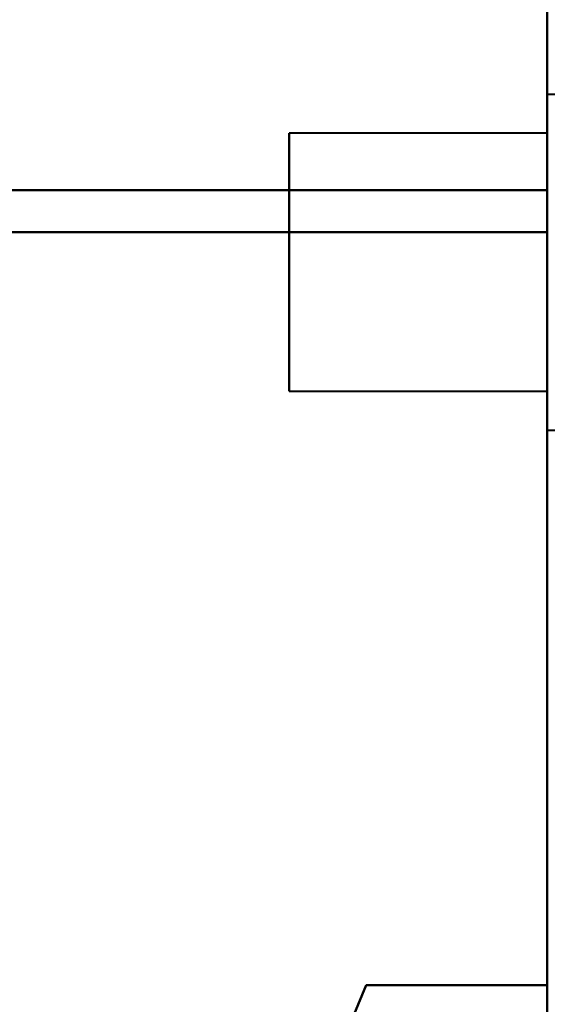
# Model space of a CAD drawing. Header units: millimetres. Extents: x -695 to 695, y -1115 to 611.
# Tile 15 of 87: x -547 to -537, y -312 to -293. Entities that reach past the tile are written whole.
import ezdxf

# ---------------------------------------------------------------- set-up
doc = ezdxf.new("R2010")
doc.units = ezdxf.units.MM
doc.layers.add('G-IMPT', color=8, linetype='Continuous', lineweight=40)

# ---------------------------------------------------------------- blocks, each defined once
blk = doc.blocks.new('NEXA 700 CALQUES_dwg-751640-Niveau de réf_')
at = {"layer": 'G-IMPT'}
for p, q in [((-536.97, 351.4), (-536.97, -334.4)), ((-536.97, 351.4), (-536.97, -334.4)), ((-536.97, -295.221), (-536.97, -306.105)), ((-536.97, -295.221), (-536.97, -306.105)), ((-536.97, -306.105), (-536.97, -295.221)), ((-536.97, -306.105), (-536.97, -295.221)), ((-536.97, -296.384), (-536.97, -306.919)), ((-536.97, -296.384), (-536.97, -306.919)), ((-536.97, -306.919), (-536.97, -296.384)), ((-536.97, -306.919), (-536.97, -296.384)), ((-534.755, -304.25), (-536.97, -304.25)), ((-534.755, -304.25), (-536.97, -304.25)), ((-534.755, -304.25), (-536.97, -304.25)), ((-534.755, -304.25), (-536.97, -304.25)), ((-536.97, -304.25), (-536.97, -309.125)), ((-536.97, -310.75), (-536.97, -304.25)), ((-536.97, -310.75), (-536.97, -304.25)), ((-536.97, -310.75), (-536.97, -304.25)), ((-536.97, -310.75), (-536.97, -304.25)), ((-536.97, -304.25), (-536.97, -309.125)), ((-536.97, -310.75), (-536.97, -304.25)), ((-536.97, -310.75), (-536.97, -304.25)), ((-536.97, -304.25), (-536.97, -309.125)), ((-536.97, -310.75), (-536.97, -304.25)), ((-536.97, -310.75), (-536.97, -304.25)), ((-536.97, -304.25), (-536.97, -309.125)), ((-536.97, -305), (-541.97, -305)), ((-536.97, -305), (-541.97, -305)), ((-536.97, -305), (-541.97, -305)), ((-536.97, -305), (-541.97, -305)), ((-541.97, -310), (-541.97, -305)), ((-541.97, -310), (-541.97, -305)), ((-541.97, -305), (-541.97, -310)), ((-541.97, -305), (-541.97, -310)), ((-541.97, -305), (-541.97, -310)), ((-541.97, -305), (-541.97, -310)), ((-541.97, -310), (-541.97, -305)), ((-541.97, -310), (-541.97, -305)), ((-541.97, -305), (-541.97, -310)), ((-541.97, -305), (-541.97, -310)), ((-541.97, -310), (-541.97, -305)), ((-541.97, -310), (-541.97, -305)), ((-541.97, -305), (-541.97, -310)), ((-541.97, -305), (-541.97, -310)), ((-541.97, -310), (-541.97, -305)), ((-541.97, -310), (-541.97, -305)), ((-536.97, -310), (-536.97, -305)), ((-536.97, -310), (-536.97, -305)), ((-536.97, -305), (-536.97, -310)), ((-536.97, -305), (-536.97, -310)), ((-536.97, -305), (-536.97, -310)), ((-536.97, -305), (-536.97, -310)), ((-536.97, -310), (-536.97, -305)), ((-536.97, -310), (-536.97, -305)), ((-536.97, -305), (-536.97, -310)), ((-536.97, -305), (-536.97, -310)), ((-536.97, -310), (-536.97, -305)), ((-536.97, -310), (-536.97, -305)), ((-536.97, -305), (-536.97, -310)), ((-536.97, -305), (-536.97, -310)), ((-536.97, -310), (-536.97, -305)), ((-536.97, -310), (-536.97, -305)), ((-536.97, -305.875), (-536.97, -310.75)), ((-536.97, -305.875), (-536.97, -310.75)), ((-536.97, -305.875), (-536.97, -310.75)), ((-536.97, -305.875), (-536.97, -310.75)), ((-536.97, -309.125), (-536.97, -310.75)), ((-536.97, -309.125), (-536.97, -310.75)), ((-536.97, -309.125), (-536.97, -310.75)), ((-536.97, -309.125), (-536.97, -310.75)), ((-541.97, -310), (-536.97, -310)), ((-541.97, -310), (-536.97, -310)), ((-541.97, -310), (-536.97, -310)), ((-541.97, -310), (-536.97, -310)), ((-536.97, -310.75), (-534.755, -310.75)), ((-536.97, -310.75), (-534.755, -310.75)), ((-536.97, -310.75), (-534.755, -310.75)), ((-536.97, -310.75), (-534.755, -310.75))]:
    blk.add_line(p, q, dxfattribs=at)
at = {"layer": 'G-IMPT', "flags": 128}
for points in [[(-536.97, 351.4), (-536.97, 179.95), (-536.97, 8.5), (-536.97, -162.95), (-536.97, -334.4)], [(-536.97, -334.4), (-536.97, -162.95), (-536.97, 8.5), (-536.97, 179.95), (-536.97, 351.4)], [(-536.97, 351.4), (-536.97, 179.95), (-536.97, 8.5), (-536.97, -162.95), (-536.97, -334.4)], [(-536.97, -334.4), (-536.97, -162.95), (-536.97, 8.5), (-536.97, 179.95), (-536.97, 351.4)], [(-536.97, 351.4), (-536.97, 179.95), (-536.97, 8.5), (-536.97, -162.95), (-536.97, -334.4)], [(-536.97, -334.4), (-536.97, -162.95), (-536.97, 8.5), (-536.97, 179.95), (-536.97, 351.4)], [(-536.97, 351.4), (-536.97, 179.95), (-536.97, 8.5), (-536.97, -162.95), (-536.97, -334.4)], [(-536.97, -334.4), (-536.97, -162.95), (-536.97, 8.5), (-536.97, 179.95), (-536.97, 351.4)], [(-536.97, -306.105), (-539.595, -306.105), (-542.22, -306.105), (-544.845, -306.105), (-547.47, -306.105)], [(-547.47, -306.105), (-544.845, -306.105), (-542.22, -306.105), (-539.595, -306.105), (-536.97, -306.105)], [(-536.97, -306.105), (-539.595, -306.105), (-542.22, -306.105), (-544.845, -306.105), (-547.47, -306.105)], [(-547.47, -306.105), (-544.845, -306.105), (-542.22, -306.105), (-539.595, -306.105), (-536.97, -306.105)], [(-536.97, -306.105), (-536.97, -309.954), (-536.97, -313.802), (-536.97, -317.651), (-536.97, -321.5)], [(-536.97, -306.105), (-536.97, -309.954), (-536.97, -313.802), (-536.97, -317.651), (-536.97, -321.5)], [(-536.97, -321.5), (-536.97, -317.651), (-536.97, -313.802), (-536.97, -309.954), (-536.97, -306.105)], [(-536.97, -321.5), (-536.97, -317.651), (-536.97, -313.802), (-536.97, -309.954), (-536.97, -306.105)], [(-547.47, -306.919), (-544.845, -306.919), (-542.22, -306.919), (-539.595, -306.919), (-536.97, -306.919)], [(-536.97, -306.919), (-539.595, -306.919), (-542.22, -306.919), (-544.845, -306.919), (-547.47, -306.919)], [(-547.47, -306.919), (-544.845, -306.919), (-542.22, -306.919), (-539.595, -306.919), (-536.97, -306.919)], [(-536.97, -306.919), (-539.595, -306.919), (-542.22, -306.919), (-544.845, -306.919), (-547.47, -306.919)], [(-536.97, -321.5), (-536.97, -317.855), (-536.97, -314.209), (-536.97, -310.564), (-536.97, -306.919)], [(-536.97, -321.5), (-536.97, -317.855), (-536.97, -314.209), (-536.97, -310.564), (-536.97, -306.919)], [(-536.97, -306.919), (-536.97, -310.564), (-536.97, -314.209), (-536.97, -317.855), (-536.97, -321.5)], [(-536.97, -306.919), (-536.97, -310.564), (-536.97, -314.209), (-536.97, -317.855), (-536.97, -321.5)], [(-542.97, -327.5), (-542.347, -326), (-541.724, -324.5), (-541.101, -323), (-540.478, -321.5)], [(-540.478, -321.5), (-541.101, -323), (-541.724, -324.5), (-542.347, -326), (-542.97, -327.5)], [(-542.97, -327.5), (-542.347, -326), (-541.724, -324.5), (-541.101, -323), (-540.478, -321.5)], [(-540.478, -321.5), (-541.101, -323), (-541.724, -324.5), (-542.347, -326), (-542.97, -327.5)], [(-540.478, -321.5), (-541.101, -323), (-541.724, -324.5), (-542.347, -326), (-542.97, -327.5)], [(-542.97, -327.5), (-542.347, -326), (-541.724, -324.5), (-541.101, -323), (-540.478, -321.5)], [(-540.478, -321.5), (-541.101, -323), (-541.724, -324.5), (-542.347, -326), (-542.97, -327.5)], [(-542.97, -327.5), (-542.347, -326), (-541.724, -324.5), (-541.101, -323), (-540.478, -321.5)], [(-536.97, -321.5), (-537.847, -321.5), (-538.724, -321.5), (-539.601, -321.5), (-540.478, -321.5)], [(-540.478, -321.5), (-539.601, -321.5), (-538.724, -321.5), (-537.847, -321.5), (-536.97, -321.5)], [(-536.97, -321.5), (-537.847, -321.5), (-538.724, -321.5), (-539.601, -321.5), (-540.478, -321.5)], [(-540.478, -321.5), (-539.601, -321.5), (-538.724, -321.5), (-537.847, -321.5), (-536.97, -321.5)], [(-536.97, -321.5), (-537.847, -321.5), (-538.724, -321.5), (-539.601, -321.5), (-540.478, -321.5)], [(-540.478, -321.5), (-539.601, -321.5), (-538.724, -321.5), (-537.847, -321.5), (-536.97, -321.5)], [(-536.97, -321.5), (-537.847, -321.5), (-538.724, -321.5), (-539.601, -321.5), (-540.478, -321.5)], [(-540.478, -321.5), (-539.601, -321.5), (-538.724, -321.5), (-537.847, -321.5), (-536.97, -321.5)]]:
    blk.add_lwpolyline(points, dxfattribs=at)

msp = doc.modelspace()

# ---------------------------------------------------------------- linework, layer by layer
at = {"color": 94, "lineweight": 30}
msp.add_circle((-1.97, 1), 609.6, dxfattribs=at)

# ---------------------------------------------------------------- block references
at = {"layer": 'G-IMPT'}
msp.add_blockref('NEXA 700 CALQUES_dwg-751640-Niveau de réf_', (0, 10), dxfattribs=at)

doc.saveas('drawing.dxf')
